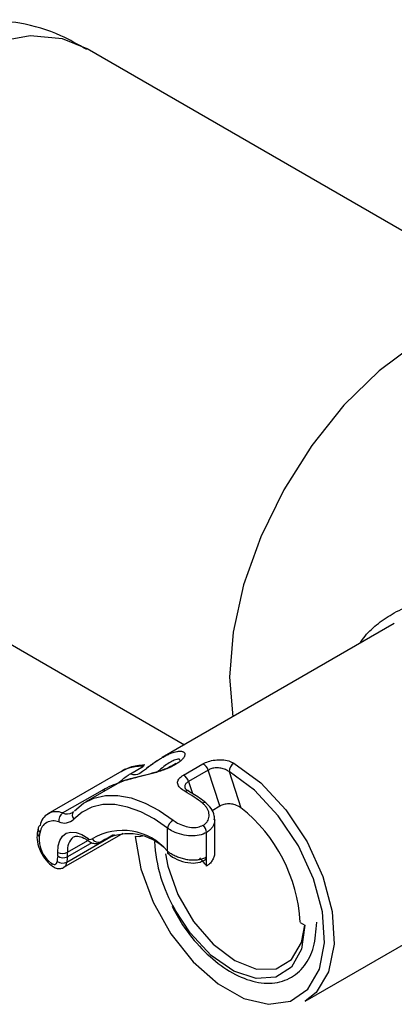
# Paper-space layout 'Sheet2' of a CAD drawing. Header units: millimetres. Extents: x 3 to 471, y 5 to 248.
# Tile 49 of 80: x 78.488 to 79.241, y 151.762 to 153.736. Entities that reach past the tile are written whole.
import ezdxf

# ---------------------------------------------------------------- set-up
doc = ezdxf.new("R2010")
doc.units = ezdxf.units.MM

psp = doc.layouts.new('Sheet2')

# ---------------------------------------------------------------- linework, layer by layer
at = {"color": 7, "linetype": 'Continuous', "lineweight": 25}
for p, q in [((79.5806, 153.1258), (78.6239, 153.6781)), ((78.0683, 152.7158), (78.8191, 152.2824)), ((79.2407, 152.5257), (78.7744, 152.2565)), ((78.91, 152.4178), (78.9166, 152.3386)), ((78.817, 152.2213), (78.8562, 152.244)), ((78.6931, 152.2295), (78.5451, 152.144)), ((78.7107, 152.2241), (78.737, 152.2393)), ((78.7347, 152.2286), (78.7295, 152.2247)), ((78.8668, 152.2315), (78.8275, 152.2088)), ((78.8903, 152.1596), (78.8668, 152.2315)), ((78.9088, 152.2284), (78.9325, 152.1559)), ((78.6838, 152.2042), (78.621, 152.168)), ((78.5745, 152.1455), (78.6544, 152.1916)), ((78.5964, 152.1483), (78.5941, 152.1467)), ((78.8746, 152.1506), (78.8903, 152.1596)), ((78.88, 152.0689), (78.88, 152.1323)), ((78.5254, 152.1155), (78.5237, 152.1074)), ((78.5772, 152.0366), (78.6959, 152.1051)), ((78.7851, 152.0689), (78.7851, 152.1151)), ((78.8637, 152.0577), (78.8637, 152.1064)), ((78.6263, 152.0894), (78.6265, 152.0893)), ((78.6501, 152.0868), (78.676, 152.1017)), ((78.6517, 152.0879), (78.6501, 152.0868)), ((78.8637, 152.0577), (78.8638, 152.0578)), ((78.8638, 152.0392), (78.8638, 152.0578)), ((79.0615, 151.7679), (79.4541, 151.9946)), ((79.0514, 151.9262), (79.0612, 151.9206))]:
    psp.add_line(p, q, dxfattribs=at)
at = {"color": 8, "linetype": 'Continuous', "lineweight": 25}
for p, q in [((78.8275, 152.2088), (78.8355, 152.1845)), ((78.5829, 152.0471), (78.6789, 152.1025)), ((78.6331, 152.0859), (78.5841, 152.0577)), ((78.5845, 152.0671), (78.6248, 152.0904)), ((78.6517, 152.0879), (78.6751, 152.1014))]:
    psp.add_line(p, q, dxfattribs=at)
at = {"color": 8, "linetype": 'Continuous', "lineweight": 25, "flags": 128}
for points in [[(78.6239, 153.6781), (78.574, 153.698), (78.5093, 153.7038), (78.4387, 153.6912), (78.3648, 153.6608), (78.2902, 153.6137), (78.2176, 153.5514), (78.1497, 153.4764), (78.0888, 153.3913), (78.0373, 153.2991), (77.9969, 153.2032), (77.9692, 153.1071), (77.955, 153.0143), (77.955, 152.9281), (77.9692, 152.8515), (77.9969, 152.7875), (78.0373, 152.7383), (78.0683, 152.7158)], [(78.6597, 152.1903), (78.6579, 152.1906), (78.6544, 152.1916)], [(78.8273, 152.1894), (78.8273, 152.1894), (78.8258, 152.1899), (78.8241, 152.19), (78.8222, 152.1896), (78.8203, 152.1887)], [(78.7347, 152.0988), (78.7284, 152.0975), (78.7202, 152.0985)]]:
    psp.add_lwpolyline(points, dxfattribs=at)
at = {"color": 7, "linetype": 'Continuous', "lineweight": 25, "flags": 128}
for points in [[(79.6949, 152.8994), (79.6939, 152.9135), (79.6798, 152.99), (79.652, 153.0541), (79.6116, 153.1033), (79.5601, 153.136), (79.4992, 153.1509), (79.4313, 153.1475), (79.3587, 153.1259), (79.2841, 153.087), (79.2102, 153.032), (79.1396, 152.9631), (79.075, 152.8826), (79.0185, 152.7935), (78.9724, 152.6991), (78.9381, 152.6027), (78.9171, 152.5078), (78.91, 152.4178)], [(78.9185, 152.2454), (78.9728, 152.2059), (79.0231, 152.152), (79.0656, 152.0878), (79.0974, 152.018), (79.1159, 151.9479), (79.1197, 151.8826), (79.1087, 151.8271), (79.0836, 151.7855), (79.0615, 151.7679)], [(78.7202, 152.0985), (78.7315, 152.0336), (78.7561, 151.9668), (78.792, 151.903), (78.8366, 151.847), (78.8867, 151.8028), (78.9384, 151.7737), (78.9881, 151.7619), (79.032, 151.7682), (79.0669, 151.7923), (79.0902, 151.8322), (79.1002, 151.8851), (79.0962, 151.947), (79.0784, 152.0134), (79.0482, 152.0794), (79.0077, 152.1401), (78.9601, 152.191), (78.9088, 152.2284)], [(78.7295, 152.2247), (78.7291, 152.2244), (78.7288, 152.2241), (78.7287, 152.2241), (78.7287, 152.2241), (78.7287, 152.2241), (78.7287, 152.2241)], [(78.7389, 152.2424), (78.7386, 152.2424), (78.738, 152.2419), (78.7375, 152.2409), (78.737, 152.2393)], [(78.5985, 152.15), (78.6163, 152.1651), (78.6371, 152.1754), (78.6603, 152.1806), (78.6856, 152.1807), (78.7124, 152.1756), (78.7402, 152.1655), (78.7685, 152.1505), (78.7966, 152.131)], [(78.7851, 152.1151), (78.7584, 152.1337), (78.7315, 152.1479), (78.705, 152.1575), (78.6795, 152.1623), (78.6555, 152.1623), (78.6334, 152.1573), (78.6137, 152.1475), (78.5967, 152.1332)], [(78.5649, 152.0664), (78.5655, 152.0795), (78.5686, 152.0906), (78.5741, 152.0991), (78.5818, 152.1048), (78.5912, 152.1072), (78.6019, 152.1063), (78.6133, 152.1021), (78.6249, 152.0948)], [(78.552, 152.0446), (78.554, 152.0433), (78.556, 152.0426), (78.5578, 152.0423), (78.5595, 152.0425), (78.561, 152.0433), (78.5621, 152.0445), (78.5629, 152.0462), (78.5633, 152.0482)], [(78.7808, 152.0635), (78.7857, 152.0388), (78.8061, 151.9819), (78.8376, 151.928), (78.877, 151.8824), (78.9206, 151.8495), (78.9642, 151.8326), (79.0034, 151.8333), (79.0345, 151.8515), (79.0544, 151.8855), (79.0609, 151.9208)], [(79.0612, 151.9206), (79.0544, 151.8723), (79.0343, 151.8364), (79.0029, 151.8162), (78.9629, 151.8135), (78.9181, 151.8286), (78.8726, 151.86), (78.8305, 151.905), (78.7996, 151.952)]]:
    psp.add_lwpolyline(points, dxfattribs=at)
at = {"color": 7, "linetype": 'Continuous', "lineweight": 25}
for centre, radius, start, end in [((78.8474, 152.2258), 0.0202, 16.4174, 64.0967), ((78.93, 152.2275), 0.0212, 122.6523, 177.7719), ((78.8081, 152.2031), 0.0202, 16.4174, 64.0967), ((78.671, 151.9285), 0.3001, 52.0399, 60.1513), ((78.5616, 152.1156), 0.0326, 66.6046, 171.3241), ((78.5847, 152.1304), 0.0182, 124.1614, 188.9659), ((78.7392, 151.9102), 0.3127, 2.9449, 51.8036), ((78.5559, 152.1027), 0.0271, 66.6046, 171.3241), ((78.5775, 152.1528), 0.0275, 246.8811, 314.362), ((78.8099, 152.1093), 0.0254, 121.4587, 166.811), ((78.533, 152.1136), 0.0078, 117.3544, 165.6621), ((78.7398, 152.0583), 0.2162, 167.0401, 169.1196), ((78.6951, 151.9927), 0.1179, 40.2474, 121.1419), ((78.842, 152.1053), 0.0217, 2.9076, 46.1088), ((78.5891, 152.094), 0.0618, 175.31, 233.1783), ((78.6302, 152.0999), 0.00732, 223.4388, 302.3376), ((78.6461, 152.1005), 0.0138, 209.746, 293.6003), ((78.7071, 152.0001), 0.1038, 47.5306, 122.2711), ((78.5284, 152.0644), 0.0365, 352.0507, 3.2293), ((78.574, 152.0871), 0.0226, 246.2646, 297.824), ((78.5358, 152.0644), 0.0487, 352.0507, 3.2293), ((78.7896, 152.0672), 0.0048, 158.8658, 224.7404), ((78.7703, 152.0295), 0.2079, 171.7449, 174.8361), ((78.574, 152.0647), 0.0197, 236.9423, 296.6536), ((78.5757, 152.0747), 0.019, 233.9761, 296.2458), ((78.7792, 152.0294), 0.1972, 171.7449, 174.8361), ((78.8571, 152.0569), 0.00665, 302.5656, 7.2148)]:
    psp.add_arc(centre, radius, start, end, dxfattribs=at)
at = {"color": 8, "linetype": 'Continuous', "lineweight": 25}
for centre, radius, start, end in [((78.7194, 152.2463), 0.0239, 248.6021, 297.2328), ((78.8596, 152.1601), 0.00635, 64.0173, 129.2643), ((78.5833, 152.1668), 0.023, 247.6241, 298.422), ((78.6057, 152.141), 0.0119, 145.257, 221.1189), ((78.5323, 152.1063), 0.00869, 173.1171, 236.3943), ((78.5343, 152.1141), 0.00903, 171.0385, 234.8125), ((78.6153, 152.0723), 0.0313, 126.6551, 189.5538), ((78.6301, 152.0933), 0.00543, 163.8981, 225.799), ((79.0687, 152.1067), 0.3104, 183.4397, 209.8864), ((78.5702, 152.0471), 0.0126, 303.6751, 0.0038), ((78.5573, 152.0431), 0.0055, 164.4581, 226.1833)]:
    psp.add_arc(centre, radius, start, end, dxfattribs=at)
at = {"color": 7, "linetype": 'Continuous', "lineweight": 25}
psp.add_ellipse((78.7922, 151.9397), major_axis=(-0.1004, 0.173), ratio=0.578012, start_param=4.965869, end_param=5.075923, dxfattribs=at)
for points, knots in [([(78.623, 153.6762), (78.6059, 153.6861), (78.5639, 153.7103), (78.4949, 153.7307), (78.444, 153.7346), (78.4216, 153.7362)], [0, 0, 0, 0, 0.27846, 0.682815, 1, 1, 1, 1]), ([(78.7347, 152.2286), (78.7349, 152.2288), (78.7377, 152.2309), (78.7429, 152.2351), (78.7505, 152.2408), (78.758, 152.2461), (78.7655, 152.2511), (78.7728, 152.2557), (78.78, 152.2597), (78.787, 152.2632), (78.7933, 152.2658), (78.7989, 152.2677), (78.8034, 152.2688), (78.8073, 152.2694), (78.8104, 152.2696), (78.8132, 152.2694), (78.8155, 152.2688), (78.8174, 152.268), (78.8189, 152.2668), (78.8198, 152.2653), (78.8202, 152.2635), (78.82, 152.2614), (78.8192, 152.2592), (78.818, 152.2569), (78.8163, 152.2546), (78.8141, 152.2522), (78.8115, 152.2497), (78.8085, 152.2474), (78.8052, 152.2451), (78.8015, 152.2427), (78.7974, 152.2405), (78.7931, 152.2383), (78.7886, 152.2362), (78.7838, 152.2342), (78.7788, 152.2322), (78.7737, 152.2304), (78.7684, 152.2286), (78.7631, 152.227), (78.7576, 152.2254), (78.7522, 152.2239), (78.7467, 152.2225), (78.7413, 152.2211), (78.736, 152.2198), (78.7307, 152.2186), (78.7255, 152.2173), (78.7205, 152.2161), (78.7154, 152.2149), (78.7105, 152.2136), (78.7056, 152.2123), (78.7011, 152.211), (78.6966, 152.2097), (78.6924, 152.2082), (78.6885, 152.2066), (78.6856, 152.2053), (78.6843, 152.2045), (78.6838, 152.2042)], [0, 0, 0, 0, 0.002048, 0.029447, 0.057047, 0.085192, 0.113498, 0.142135, 0.170944, 0.200334, 0.229948, 0.253822, 0.277849, 0.297524, 0.317307, 0.335277, 0.353348, 0.371765, 0.390316, 0.408006, 0.425837, 0.444141, 0.462624, 0.478202, 0.493903, 0.510005, 0.526253, 0.540875, 0.555611, 0.57071, 0.585937, 0.600393, 0.61496, 0.629874, 0.644907, 0.659587, 0.674374, 0.689486, 0.704705, 0.71995, 0.735294, 0.750933, 0.766666, 0.783048, 0.799524, 0.816269, 0.833097, 0.852657, 0.872327, 0.892308, 0.912384, 0.936819, 0.961393, 0.986366, 1, 1, 1, 1]), ([(78.8018, 152.2449), (78.8005, 152.244), (78.7962, 152.2407), (78.7833, 152.2346), (78.7643, 152.2278), (78.7422, 152.2218), (78.7195, 152.2163), (78.698, 152.2109), (78.6886, 152.2063), (78.6834, 152.2038)], [0, 0, 0, 0, 0.048512, 0.161767, 0.287382, 0.425348, 0.581398, 0.768583, 1, 1, 1, 1]), ([(78.7651, 152.2509), (78.759, 152.2468), (78.7519, 152.242), (78.7442, 152.236), (78.7431, 152.2352)], [0, 0, 0, 0, 0.852345, 1, 1, 1, 1]), ([(78.8095, 152.2505), (78.8097, 152.2513), (78.8102, 152.254), (78.8051, 152.2538), (78.8002, 152.2519), (78.7984, 152.2512)], [0, 0, 0, 0, 0.224938, 0.724545, 1, 1, 1, 1]), ([(78.8562, 152.244), (78.8598, 152.2457), (78.8669, 152.2492), (78.8807, 152.2521), (78.8949, 152.2526), (78.9082, 152.2504), (78.9152, 152.247), (78.9185, 152.2454)], [0, 0, 0, 0, 0.196099, 0.394264, 0.597368, 0.809808, 1, 1, 1, 1]), ([(78.6876, 152.2059), (78.6877, 152.2059), (78.6928, 152.2109), (78.6992, 152.2173), (78.7085, 152.2228), (78.7107, 152.2241)], [0, 0, 0, 0, 0.0077212, 0.7727563, 1, 1, 1, 1]), ([(78.739, 152.2417), (78.7288, 152.2408), (78.7117, 152.2394), (78.6979, 152.2313), (78.6923, 152.228)], [0, 0, 0, 0, 0.59789, 1, 1, 1, 1]), ([(78.737, 152.2393), (78.7324, 152.2392), (78.7231, 152.239), (78.711, 152.2367), (78.7009, 152.2336), (78.6957, 152.2308), (78.6931, 152.2294)], [0, 0, 0, 0, 0.282035, 0.570719, 0.792573, 1, 1, 1, 1]), ([(78.9088, 152.2284), (78.9065, 152.2299), (78.9017, 152.2331), (78.8928, 152.2357), (78.8832, 152.2363), (78.8739, 152.2349), (78.8692, 152.2326), (78.8668, 152.2315)], [0, 0, 0, 0, 0.195306, 0.409145, 0.610638, 0.806292, 1, 1, 1, 1]), ([(78.8203, 152.1887), (78.8167, 152.1911), (78.8096, 152.1957), (78.8049, 152.2036), (78.8057, 152.2113), (78.8106, 152.2172), (78.8153, 152.2203), (78.817, 152.2213)], [0, 0, 0, 0, 0.238072, 0.474374, 0.691614, 0.894022, 1, 1, 1, 1]), ([(78.8277, 152.1894), (78.8263, 152.1901), (78.823, 152.1919), (78.8207, 152.1945), (78.8206, 152.1946), (78.8206, 152.1947)], [0, 0, 0, 0, 0.266913, 0.675234, 1, 1, 1, 1]), ([(78.8624, 152.1658), (78.8536, 152.1723), (78.842, 152.1808), (78.8302, 152.1877), (78.8273, 152.1894)], [0, 0, 0, 0, 0.753037, 1, 1, 1, 1]), ([(78.8571, 152.121), (78.858, 152.1216), (78.8599, 152.1228), (78.8628, 152.1254), (78.8658, 152.129), (78.868, 152.1339), (78.869, 152.1393), (78.8687, 152.1448), (78.8672, 152.1504), (78.8644, 152.1557), (78.8606, 152.1607), (78.8573, 152.1636), (78.8555, 152.165)], [0, 0, 0, 0, 0.059473, 0.11965, 0.224527, 0.333086, 0.441887, 0.55406, 0.663491, 0.775874, 0.886464, 1, 1, 1, 1]), ([(78.8792, 152.132), (78.8793, 152.1346), (78.8798, 152.1426), (78.874, 152.155), (78.8659, 152.1622), (78.8621, 152.1656)], [0, 0, 0, 0, 0.20793, 0.622401, 1, 1, 1, 1]), ([(78.9325, 152.1559), (78.9288, 152.1581), (78.9225, 152.1621), (78.911, 152.1641), (78.9009, 152.1636), (78.894, 152.1616), (78.8911, 152.16), (78.8903, 152.1596)], [0, 0, 0, 0, 0.301574, 0.52039, 0.740087, 0.937336, 1, 1, 1, 1]), ([(78.7966, 152.131), (78.7994, 152.1291), (78.806, 152.1245), (78.8187, 152.1192), (78.8329, 152.1162), (78.8464, 152.1164), (78.8535, 152.1195), (78.8571, 152.121)], [0, 0, 0, 0, 0.166826, 0.389451, 0.59973, 0.800831, 1, 1, 1, 1]), ([(78.5237, 152.1074), (78.5232, 152.1025), (78.5222, 152.0917), (78.5273, 152.0731), (78.5374, 152.0545), (78.5474, 152.0439), (78.5529, 152.0396), (78.5535, 152.0391)], [0, 0, 0, 0, 0.205155, 0.460139, 0.71984, 0.969237, 1, 1, 1, 1]), ([(78.8637, 152.1064), (78.859, 152.1043), (78.8497, 152.1001), (78.832, 152.099), (78.8136, 152.1016), (78.7971, 152.1074), (78.7887, 152.1128), (78.7851, 152.1151)], [0, 0, 0, 0, 0.205333, 0.409596, 0.618954, 0.837227, 1, 1, 1, 1]), ([(78.5969, 152.097), (78.5973, 152.0975), (78.5997, 152.0996), (78.6065, 152.0995), (78.6177, 152.0955), (78.6243, 152.0909), (78.6263, 152.0894)], [0, 0, 0, 0, 0.100917, 0.502632, 0.84874, 1, 1, 1, 1]), ([(78.6263, 152.0894), (78.629, 152.0878), (78.6338, 152.0847), (78.6419, 152.0839), (78.6482, 152.0853), (78.6511, 152.0875), (78.6521, 152.0882)], [0, 0, 0, 0, 0.330884, 0.607474, 0.866703, 1, 1, 1, 1]), ([(78.7851, 152.0689), (78.7875, 152.0673), (78.7923, 152.0639), (78.8006, 152.0596), (78.8096, 152.056), (78.819, 152.0533), (78.8288, 152.0516), (78.8384, 152.0512), (78.8477, 152.052), (78.8548, 152.0537), (78.8601, 152.0558), (78.8625, 152.0571), (78.8637, 152.0577)], [0, 0, 0, 0, 0.1089204, 0.2211163, 0.32963, 0.4412633, 0.5522658, 0.6667277, 0.7751561, 0.8871394, 0.9433177, 1, 1, 1, 1]), ([(78.8798, 152.0689), (78.8798, 152.0677), (78.88, 152.0636), (78.8784, 152.0572), (78.8751, 152.0498), (78.871, 152.0446), (78.867, 152.0412), (78.8649, 152.0399), (78.8638, 152.0392)], [0, 0, 0, 0, 0.098631, 0.335854, 0.558904, 0.790329, 0.894676, 1, 1, 1, 1]), ([(78.7865, 152.0641), (78.7879, 152.0628), (78.7943, 152.057), (78.8101, 152.0494), (78.8308, 152.0445), (78.8488, 152.0453), (78.8572, 152.0501), (78.8604, 152.0519)], [0, 0, 0, 0, 0.0787138, 0.3404855, 0.6144169, 0.8532839, 1, 1, 1, 1]), ([(78.5535, 152.0391), (78.5562, 152.0375), (78.5611, 152.0344), (78.5691, 152.0338), (78.5747, 152.0347), (78.5769, 152.0365), (78.5772, 152.0368)], [0, 0, 0, 0, 0.3650307, 0.6685793, 0.9535296, 1, 1, 1, 1]), ([(78.7942, 151.9589), (78.801, 151.9461), (78.8176, 151.9146), (78.8538, 151.8714), (78.8981, 151.8333), (78.945, 151.8092), (78.9905, 151.8012), (79.0312, 151.811), (79.0618, 151.8374), (79.0813, 151.8759), (79.0837, 151.9091), (79.0849, 151.9263)], [0, 0, 0, 0, 0.079445, 0.195508, 0.311931, 0.429066, 0.546863, 0.662624, 0.773599, 0.883222, 1, 1, 1, 1])]:
    psp.add_open_spline(points, degree=3, knots=knots, dxfattribs=at)
at = {"color": 8, "linetype": 'Continuous', "lineweight": 25}
for points, knots in [([(79.1718, 152.486), (79.1752, 152.4909), (79.1853, 152.5057), (79.2084, 152.5265), (79.2415, 152.5487), (79.2814, 152.566), (79.3235, 152.5759), (79.3641, 152.578), (79.3993, 152.5733), (79.4311, 152.5624), (79.4584, 152.5467), (79.4823, 152.5256), (79.5049, 152.4974), (79.5253, 152.4608), (79.5425, 152.4162), (79.556, 152.3676), (79.5646, 152.3247), (79.5703, 152.289), (79.5726, 152.2708), (79.5738, 152.2616)], [0, 0, 0, 0, 0.0303502, 0.0919983, 0.154992, 0.2286739, 0.3041536, 0.3649959, 0.427235, 0.4793712, 0.532829, 0.5847933, 0.6379494, 0.7083973, 0.7807163, 0.851626, 0.9241888, 0.96193, 1, 1, 1, 1]), ([(78.7984, 152.2512), (78.7959, 152.25), (78.7874, 152.2459), (78.776, 152.2377), (78.767, 152.2296), (78.766, 152.2286)], [0, 0, 0, 0, 0.263446, 0.915267, 1, 1, 1, 1]), ([(78.6544, 152.1916), (78.6602, 152.1947), (78.6688, 152.1993), (78.6796, 152.2033), (78.6835, 152.2045), (78.6842, 152.2047)], [0, 0, 0, 0, 0.640525, 0.941504, 1, 1, 1, 1]), ([(78.8275, 152.2088), (78.827, 152.2085), (78.8258, 152.2078), (78.824, 152.2063), (78.822, 152.2044), (78.8205, 152.2018), (78.8198, 152.199), (78.8198, 152.1966), (78.8204, 152.1952), (78.8206, 152.1948)], [0, 0, 0, 0, 0.092448, 0.185737, 0.360609, 0.541276, 0.729211, 0.923663, 1, 1, 1, 1]), ([(78.8799, 152.132), (78.8799, 152.1312), (78.8799, 152.1293), (78.8793, 152.1262), (78.8784, 152.123), (78.8766, 152.1188), (78.874, 152.115), (78.871, 152.1119), (78.8685, 152.1097), (78.8662, 152.108), (78.8643, 152.1068), (78.8637, 152.1064)], [0, 0, 0, 0, 0.0812862, 0.1945336, 0.3086649, 0.4169906, 0.6375761, 0.7501503, 0.8122272, 0.9371294, 1, 1, 1, 1])]:
    psp.add_open_spline(points, degree=3, knots=knots, dxfattribs=at)

doc.saveas('drawing.dxf')
